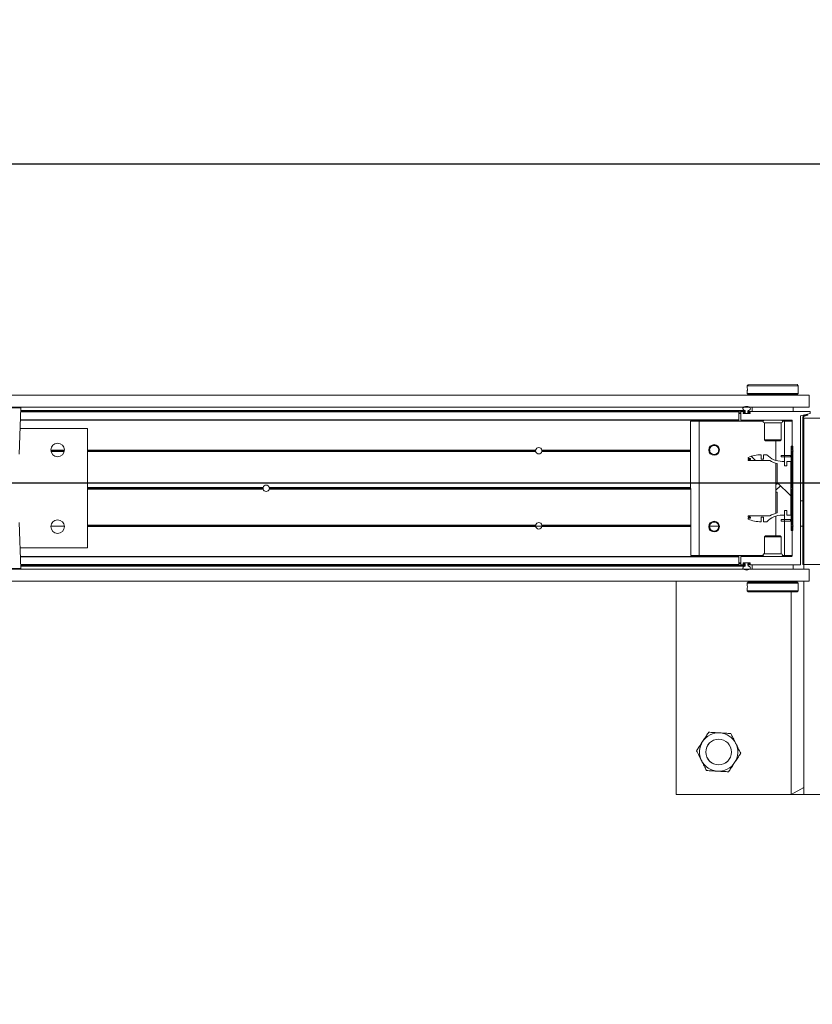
# Model space of a CAD drawing. Header units: feet. Extents: x 0 to 152726, y 0 to 59505.
# Tile 80 of 85: x 152386.23 to 152388.17, y 59279.61 to 59282.01. Entities that reach past the tile are written whole.
import ezdxf
from ezdxf import colors
from ezdxf.entities.mleader import LeaderData, LeaderLine
from ezdxf.math import Vec2, Vec3

# ---------------------------------------------------------------- set-up
doc = ezdxf.new("R2010")
doc.units = ezdxf.units.FT
doc.header["$LTSCALE"] = 0.1
doc.header["$MEASUREMENT"] = 0
for name, color, linetype, lineweight in [('BR_P_Rail_Object', 251, 'Continuous', 30), ('DR_P_Underdrain', 252, 'Continuous', 13), ('SC_Scratch7', 252, 'Continuous', 0)]:
    doc.layers.add(name, color=color, linetype=linetype, lineweight=lineweight)
doc.layers.add('L-ANNO-NOTE', color=30, linetype='Continuous')
doc.styles.add('Arial', font='arial.ttf')

# ---------------------------------------------------------------- blocks, each defined once
blk = doc.blocks.new('HIGH ST SCREENWALL_13 PANEL PLAN_3')
at = {"layer": 'SC_Scratch7', "lineweight": 0, "extrusion": (0, 0, -1)}
h = blk.add_hatch(dxfattribs=at)
h.set_pattern_fill('ANSI34', color=256, scale=0.1, style=0, pattern_type=2)
h.set_pattern_definition([(135.001858, (58.00038719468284, -13.85063081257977), (0.53031182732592, 0.5303462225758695), []), (135.001858, (57.82361089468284, -13.85063651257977), (0.53031182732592, 0.5303462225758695), []), (135.001858, (57.64683449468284, -13.85064231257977), (0.53031182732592, 0.5303462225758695), []), (135.001858, (57.47005819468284, -13.85064801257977), (0.53031182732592, 0.5303462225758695), [])])
h.paths.add_polyline_path([(48.40739765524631, -0.1475121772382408), (48.40696623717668, -0.1459023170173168), (48.41544738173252, -0.1436295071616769, 0.3394542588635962), (48.41730025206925, -0.1412146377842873), (48.41728854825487, 0.2196483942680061), (48.41895521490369, 0.2196484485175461), (48.41896691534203, -0.1412145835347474, -0.339454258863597), (48.41587879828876, -0.1452393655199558)])
h = blk.add_hatch(dxfattribs=at)
h.set_pattern_fill('ANSI31', color=256, scale=0.01, style=0, pattern_type=2)
h.set_pattern_definition([(135.001858, (57.99891070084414, -14.01248096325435), (0.08838530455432, 0.08839103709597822), [])])
h.paths.add_polyline_path([(48.44708286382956, 0.1361703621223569), (48.44708955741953, -0.07020422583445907), (48.44333956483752, -0.0702043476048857), (48.44333287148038, 0.136170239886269)])
h = blk.add_hatch(dxfattribs=at)
h.set_pattern_fill('ANSI38', color=256, scale=0.01, style=0, pattern_type=2)
h.set_pattern_definition([(135.001858, (57.90168505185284, -14.04333880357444), (0.08838530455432, 0.08839103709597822), []), (45.001858, (57.90168505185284, -14.04333880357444), (0.2651616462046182, 0.0883967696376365), [0.31249938, -0.18749962])])
h.paths.add_polyline_path([(48.45815915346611, -0.02167525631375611), (48.45815950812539, -0.03263323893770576), (48.44854666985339, -0.03263355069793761), (48.44854241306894, 0.0985997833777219), (48.45815525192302, 0.09860009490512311), (48.45815560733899, 0.08764211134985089), (48.46379864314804, 0.08764229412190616), (48.46379828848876, 0.09860027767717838), (48.46944132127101, 0.09860045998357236, 0.2061892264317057), (48.50707195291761, 0.1148089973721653), (48.51510999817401, 0.1148092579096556), (48.51511035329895, 0.1038512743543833), (48.52068776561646, 0.1038514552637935), (48.52068741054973, 0.1148094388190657, -0.09842250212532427), (48.5527085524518, 0.1084456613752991), (48.55270864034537, 0.105738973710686), (48.54697481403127, 0.1057387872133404), (48.54697489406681, 0.1032781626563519), (48.55270872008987, 0.1032783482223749), (48.5527088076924, 0.1005716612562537), (48.49981804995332, 0.1005699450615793, -0.0857050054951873), (48.48135091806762, 0.0932674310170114), (48.48135255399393, 0.04282667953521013), (48.48463338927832, 0.04282678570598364), (48.48463402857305, 0.02314178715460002), (48.48135319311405, 0.02314168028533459), (48.48135482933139, -0.02729907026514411, -0.08570500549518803), (48.49982243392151, -0.03460038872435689), (48.55271319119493, -0.03459867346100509), (48.55271328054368, -0.03730535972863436), (48.54697945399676, -0.03730554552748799), (48.54697953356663, -0.03976617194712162), (48.55271335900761, -0.03976598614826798), (48.55271344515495, -0.04247267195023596, -0.09842250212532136), (48.52069271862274, -0.04883852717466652), (48.52069236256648, -0.03788054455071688), (48.51511495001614, -0.03788072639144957), (48.51511530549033, -0.04883870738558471), (48.50707726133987, -0.04883896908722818, 0.206189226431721), (48.469445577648, -0.03263287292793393), (48.46380254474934, -0.03263305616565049), (48.4638021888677, -0.02167507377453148)])
at = {"layer": 'SC_Scratch7', "lineweight": 0}
for p, q in [((-48.72904051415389, 0.7821573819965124), (-48.72905743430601, 0.2604917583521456)), ((-48.06237518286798, 0.7821357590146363), (-48.72904051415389, 0.7821573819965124)), ((-48.44780716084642, 0.2863191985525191), (-48.44779107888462, 0.7821482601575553)), ((-48.41654113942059, 0.7821472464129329), (-48.44779107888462, 0.7821482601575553)), ((-48.44779107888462, 0.7821482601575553), (-48.41654171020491, 0.7645691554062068)), ((-48.41654113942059, 0.7821472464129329), (-48.41655806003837, 0.260481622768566)), ((-48.41654113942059, 0.7821472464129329), (-48.41654171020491, 0.7645691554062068)), ((-48.3748745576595, 0.7821458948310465), (-48.41654113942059, 0.7821472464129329)), ((-48.55499504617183, 0.267755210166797), (-48.55499514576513, 0.264708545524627)), ((-48.55499452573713, 0.2838226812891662), (-48.5549946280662, 0.2806948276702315)), ((-48.55249445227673, 0.2863225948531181), (-48.55499452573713, 0.2838226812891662)), ((-48.55499452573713, 0.2838226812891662), (-48.42999477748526, 0.2838186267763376)), ((-48.55249445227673, 0.2863225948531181), (-48.43249468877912, 0.2863187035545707)), ((-48.42999477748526, 0.2838186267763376), (-48.43249468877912, 0.2863187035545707)), ((-48.43032881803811, 0.2746241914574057), (-48.43031811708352, 0.2728150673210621)), ((-48.42999539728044, 0.264704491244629), (-48.42999529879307, 0.2677536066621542)), ((-48.42999487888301, 0.2806895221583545), (-48.42999477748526, 0.2838186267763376)), ((-52.39311260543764, 0.2606105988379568), (-48.40353725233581, 0.2604812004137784)), ((-48.55499514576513, 0.264708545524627), (-48.55249523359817, 0.2622084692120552)), ((-48.55499514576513, 0.264708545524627), (-48.42999539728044, 0.264704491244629)), ((-48.55249523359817, 0.2622084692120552), (-48.43249547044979, 0.2622045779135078)), ((-48.5487452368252, 0.2622083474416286), (-48.54874529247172, 0.2604859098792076)), ((-48.43624551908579, 0.2604822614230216), (-48.43624546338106, 0.2622046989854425)), ((-48.43249547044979, 0.2622045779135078), (-48.42999539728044, 0.264704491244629)), ((-48.40353820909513, 0.2309812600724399), (-48.40353725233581, 0.2604812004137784)), ((-52.39311356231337, 0.2311106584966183), (-48.40353820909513, 0.2309812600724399)), ((-50.33203946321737, 0.2295088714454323), (-50.3983259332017, 0.2295110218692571)), ((-50.33599377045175, 0.1163774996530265), (-50.33203946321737, 0.2295088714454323)), ((-48.57541323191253, 0.219666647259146), (-50.33238148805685, 0.2197236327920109)), ((-48.5754132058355, 0.2204868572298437), (-50.33235281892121, 0.2205438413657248)), ((-50.3323208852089, 0.2214574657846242), (-48.55978820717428, 0.2213999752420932)), ((-50.33226033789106, 0.2231897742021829), (-48.56105688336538, 0.2231323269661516)), ((-48.57541385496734, 0.2004737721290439), (-48.57541323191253, 0.219666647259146)), ((-48.57541331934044, 0.2169868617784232), (-48.57020499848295, 0.2169866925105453)), ((-48.57541329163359, 0.2178201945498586), (-48.57020497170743, 0.2178200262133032)), ((-48.57541323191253, 0.219666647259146), (-48.5754132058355, 0.2204868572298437)), ((-48.57020553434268, 0.2004867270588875), (-48.57020491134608, 0.219666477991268)), ((-48.5693846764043, 0.2204866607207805), (-48.56123344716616, 0.2204863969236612)), ((-48.56520498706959, 0.2175829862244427), (-48.56520502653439, 0.2163484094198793)), ((-48.56520500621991, 0.2169865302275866), (-48.56424667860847, 0.2169864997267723)), ((-48.56517002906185, 0.2178198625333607), (-48.56424665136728, 0.2178198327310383)), ((-48.56123351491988, 0.2184030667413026), (-48.56438474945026, 0.2184031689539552)), ((-48.56424667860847, 0.2169864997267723), (-48.56424669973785, 0.2163198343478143)), ((-48.56424665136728, 0.2178198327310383), (-48.56424667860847, 0.2169864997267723)), ((-48.56424665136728, 0.2178198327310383), (-48.56322642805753, 0.2178197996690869)), ((-48.55978832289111, 0.217819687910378), (-48.56322642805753, 0.2178197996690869)), ((-48.56041326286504, 0.2196661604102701), (-48.56041327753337, 0.2192232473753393)), ((-48.55978820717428, 0.2213999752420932), (-48.55978832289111, 0.217819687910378)), ((-48.55312167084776, 0.2178194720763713), (-48.55312155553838, 0.2213997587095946)), ((-48.54949667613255, 0.2178193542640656), (-48.55312167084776, 0.2178194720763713)), ((-48.55249662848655, 0.2192229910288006), (-48.55249661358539, 0.2196659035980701)), ((-48.54852520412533, 0.218402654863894), (-48.55167644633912, 0.2184027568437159)), ((-48.5516763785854, 0.2204860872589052), (-48.42519204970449, 0.2204819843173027)), ((-48.54866339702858, 0.2163193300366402), (-48.54866337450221, 0.2169859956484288)), ((-48.54770506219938, 0.2163478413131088), (-48.54770502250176, 0.2175824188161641)), ((-48.5424966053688, 0.2204857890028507), (-48.54249626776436, 0.2309024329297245)), ((-48.54249626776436, 0.2309024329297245), (-48.44249646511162, 0.2308991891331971)), ((-48.50812133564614, 0.2309846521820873), (-48.50812133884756, 0.230901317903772)), ((-48.47687139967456, 0.2309003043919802), (-48.47687139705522, 0.2309836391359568)), ((-48.44249646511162, 0.2308991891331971), (-48.44249680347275, 0.2204825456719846)), ((-48.42437187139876, 0.2196617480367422), (-48.42438366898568, -0.1441006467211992)), ((-48.41895521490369, 0.2196484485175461), (-48.41896691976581, -0.1412145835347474)), ((-48.41895521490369, 0.2196484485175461), (-48.41728854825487, 0.2196483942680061)), ((-48.41728854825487, 0.2196483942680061), (-48.41730025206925, -0.1412146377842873)), ((-48.41657100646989, -0.1386842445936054), (-48.41655938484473, 0.2196483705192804)), ((-48.41655901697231, 0.2309816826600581), (-48.41655938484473, 0.2196483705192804)), ((-48.37489280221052, 0.2196470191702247), (-48.41655938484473, 0.2196483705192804)), ((-48.57541388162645, 0.19965356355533), (-50.33308101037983, 0.1997105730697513)), ((-48.57541385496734, 0.2004737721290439), (-50.33305234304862, 0.2005307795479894)), ((-48.69333039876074, 0.1970532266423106), (-48.69334104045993, -0.1310711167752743)), ((-48.67249710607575, 0.1970525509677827), (-48.69333039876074, 0.1970532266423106)), ((-48.67249710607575, 0.1970525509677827), (-48.67250774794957, -0.1310717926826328)), ((-48.51612438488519, 0.197047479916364), (-48.67249710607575, 0.1970525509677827)), ((-48.57541396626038, 0.197049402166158), (-48.57541388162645, 0.19965356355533)), ((-48.57541388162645, 0.19965356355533), (-48.57541385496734, 0.2004737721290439)), ((-48.5754133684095, 0.215486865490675), (-48.57020504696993, 0.215486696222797)), ((-48.44602601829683, 0.1996493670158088), (-48.5693722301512, 0.1996533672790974)), ((-48.56520453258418, 0.2163198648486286), (-48.56424669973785, 0.2163198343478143)), ((-48.56438484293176, 0.215528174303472), (-48.54852529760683, 0.2155276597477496)), ((-48.56424669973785, 0.2163198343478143), (-48.56424672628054, 0.2155281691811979)), ((-48.56341339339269, 0.2154864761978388), (-48.54949675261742, 0.2154860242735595)), ((-48.51291422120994, 0.1930898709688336), (-48.51291556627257, 0.1516070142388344)), ((-48.47208096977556, 0.1930885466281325), (-48.51291422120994, 0.1930898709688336)), ((-48.47208231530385, 0.1516056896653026), (-48.47208096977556, 0.1930885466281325)), ((-48.46416418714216, 0.1970457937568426), (-48.46887054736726, 0.1970459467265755)), ((-48.46416418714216, 0.1970457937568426), (-48.46416690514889, 0.1132542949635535)), ((-48.44520589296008, 0.1970451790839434), (-48.46416418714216, 0.1970457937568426)), ((-48.44520818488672, 0.1263161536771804), (-48.4452058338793, 0.1988291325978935)), ((-50.16916137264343, 0.1788719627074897), (-50.33380920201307, 0.1788773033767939)), ((-50.16917083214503, -0.1127941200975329), (-50.16916137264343, 0.1788719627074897)), ((-48.51291556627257, 0.1516070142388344), (-48.51054359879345, 0.149234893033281)), ((-48.47208231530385, 0.1516056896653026), (-48.51291556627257, 0.1516070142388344)), ((-48.47445443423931, 0.1492337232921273), (-48.51054359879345, 0.149234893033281)), ((-48.48499903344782, 0.1492340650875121), (-48.48500059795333, 0.1009934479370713)), ((-48.47445443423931, 0.1492337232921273), (-48.47208231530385, 0.1516056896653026)), ((-50.2586002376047, 0.1259583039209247), (-50.22555897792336, 0.1259572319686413)), ((-49.07260203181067, 0.1230031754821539), (-50.16916318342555, 0.1230387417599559)), ((-49.07281008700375, 0.1246698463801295), (-50.16916312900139, 0.1247054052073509)), ((-49.07265828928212, 0.1263365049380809), (-50.16916307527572, 0.1263720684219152)), ((-49.07273027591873, 0.125919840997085), (-49.05726697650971, 0.1259193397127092)), ((-48.69333280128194, 0.1229908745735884), (-49.05739541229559, 0.1230026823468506)), ((-48.69333269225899, 0.1263242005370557), (-49.05733893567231, 0.1263360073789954)), ((-48.69333274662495, 0.1246575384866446), (-49.05718724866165, 0.1246693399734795)), ((-48.64690828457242, 0.1263226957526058), (-48.64905527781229, 0.1263227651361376)), ((-48.64671861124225, 0.1246560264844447), (-48.64889425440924, 0.1246560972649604)), ((-48.64626255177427, 0.1229893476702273), (-48.64851036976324, 0.1229894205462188)), ((-48.6468847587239, 0.1259060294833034), (-48.62478088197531, 0.1259053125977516)), ((-48.62357212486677, 0.1229886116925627), (-48.62540327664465, 0.1229886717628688)), ((-48.62318813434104, 0.1246552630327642), (-48.62494711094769, 0.1246553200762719)), ((-48.62302700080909, 0.1263219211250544), (-48.62475732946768, 0.1263219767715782)), ((-48.44708955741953, -0.07020422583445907), (-48.44708286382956, 0.1361703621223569)), ((-48.44333287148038, 0.136170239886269), (-48.44708286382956, 0.1361703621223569)), ((-48.44521114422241, 0.03510759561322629), (-48.4452082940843, 0.1229828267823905)), ((-48.4452082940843, 0.1229828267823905), (-48.44270824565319, 0.1246494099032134)), ((-48.44270824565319, 0.1246494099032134), (-48.44520818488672, 0.1263161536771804)), ((-48.44333956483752, -0.0702043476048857), (-48.44333287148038, 0.136170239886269)), ((-48.42437491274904, 0.1258988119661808), (-48.41895825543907, 0.1258986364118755)), ((-48.55270872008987, 0.1032783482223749), (-48.5527088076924, 0.1005716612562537)), ((-48.5527088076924, 0.1005716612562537), (-48.49981805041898, 0.1005699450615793)), ((-48.54697489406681, 0.1032781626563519), (-48.55270872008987, 0.1032783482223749)), ((-48.5527085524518, 0.1084456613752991), (-48.55270864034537, 0.105738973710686)), ((-48.55270864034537, 0.105738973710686), (-48.54697481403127, 0.1057387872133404)), ((-48.54697481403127, 0.1057387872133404), (-48.54697489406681, 0.1032781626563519)), ((-48.52068776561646, 0.1038514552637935), (-48.52068741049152, 0.114809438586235)), ((-48.51511035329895, 0.1038512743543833), (-48.52068776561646, 0.1038514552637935)), ((-48.51510999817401, 0.1148092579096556), (-48.51511035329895, 0.1038512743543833)), ((-48.50707195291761, 0.1148089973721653), (-48.51510999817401, 0.1148092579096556)), ((-48.47184234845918, 0.1095045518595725), (-48.47184222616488, 0.1132545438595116)), ((-48.46350902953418, 0.109504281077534), (-48.47184234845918, 0.1095045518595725)), ((-48.46350890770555, 0.1132542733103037), (-48.47184222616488, 0.1132545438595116)), ((-48.46379828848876, 0.09860027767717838), (-48.46944132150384, 0.09860046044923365)), ((-48.46416702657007, 0.1095043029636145), (-48.46416738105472, 0.09860028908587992)), ((-48.46379864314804, 0.08764229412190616), (-48.46379828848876, 0.09860027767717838)), ((-48.46350902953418, 0.109504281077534), (-48.46350890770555, 0.1132542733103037)), ((-48.44950039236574, 0.1095038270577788), (-48.46350902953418, 0.109504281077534)), ((-48.44950027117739, 0.1132538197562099), (-48.46350890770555, 0.1132542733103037)), ((-48.45815525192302, 0.09860009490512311), (-48.45815560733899, 0.08764211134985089)), ((-48.44854241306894, 0.0985997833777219), (-48.45815525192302, 0.09860009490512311)), ((-48.44950039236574, 0.1095038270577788), (-48.44950027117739, 0.1132538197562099)), ((-48.44854666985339, -0.03263355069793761), (-48.44854241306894, 0.0985997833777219)), ((-48.48500081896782, 0.09415194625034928), (-48.48500478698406, -0.02818335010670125)), ((-48.48135091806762, 0.0932674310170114), (-48.48135255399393, 0.04282667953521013)), ((-48.45815560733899, 0.08764211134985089), (-48.46379864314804, 0.08764229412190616)), ((-48.42437693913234, 0.06339893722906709), (-48.41896028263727, 0.06339876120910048)), ((-49.73918509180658, 0.03090038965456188), (-50.169166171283, 0.03091433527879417)), ((-49.73947945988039, 0.03302498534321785), (-50.16916610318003, 0.03303892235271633)), ((-49.7391849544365, 0.03514956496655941), (-50.16916603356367, 0.03516350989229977)), ((-48.69333578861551, 0.0308664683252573), (-49.72414899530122, 0.03089990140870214)), ((-48.69333565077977, 0.03511564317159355), (-49.72414885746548, 0.03514907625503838)), ((-48.6933357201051, 0.03299105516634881), (-49.72385448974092, 0.03302447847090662)), ((-48.48463338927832, 0.04282678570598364), (-48.48463402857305, 0.02314178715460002)), ((-48.48135255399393, 0.04282667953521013), (-48.48463338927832, 0.04282678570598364)), ((-48.44521413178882, -0.05701681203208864), (-48.44521128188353, 0.03085842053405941)), ((-48.44521128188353, 0.03085842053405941), (-48.4430866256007, 0.03298293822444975)), ((-48.4430866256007, 0.03298293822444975), (-48.44521114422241, 0.03510759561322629)), ((-48.48463402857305, 0.02314178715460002), (-48.48135319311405, 0.02314168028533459)), ((-48.48135319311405, 0.02314168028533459), (-48.48135482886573, -0.02729907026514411)), ((-48.46380254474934, -0.03263305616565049), (-48.4638021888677, -0.02167507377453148)), ((-48.4638021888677, -0.02167507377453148), (-48.45815915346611, -0.02167525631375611)), ((-48.45815915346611, -0.02167525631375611), (-48.45815950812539, -0.03263323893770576)), ((-48.55271335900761, -0.03976598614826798), (-48.55271344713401, -0.04247267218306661)), ((-48.54697953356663, -0.03976617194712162), (-48.55271335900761, -0.03976598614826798)), ((-48.55271319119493, -0.03459867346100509), (-48.55271328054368, -0.03730535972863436)), ((-48.55271328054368, -0.03730535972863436), (-48.54697945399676, -0.03730554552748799)), ((-48.49982243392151, -0.03460038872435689), (-48.55271319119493, -0.03459867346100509)), ((-48.54697945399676, -0.03730554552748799), (-48.54697953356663, -0.03976617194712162)), ((-48.52069271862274, -0.04883852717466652), (-48.52069236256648, -0.03788054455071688)), ((-48.52069236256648, -0.03788054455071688), (-48.51511495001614, -0.03788072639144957)), ((-48.51511495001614, -0.03788072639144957), (-48.51511530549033, -0.04883870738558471)), ((-48.48500500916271, -0.03502485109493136), (-48.48500657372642, -0.0832654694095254)), ((-48.47184731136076, -0.04353680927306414), (-48.47184743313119, -0.04728680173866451)), ((-48.47184743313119, -0.04728680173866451), (-48.46351411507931, -0.04728707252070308)), ((-48.47184731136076, -0.04353680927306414), (-48.46351399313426, -0.04353707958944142)), ((-48.469445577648, -0.03263287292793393), (-48.46380254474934, -0.03263305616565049)), ((-48.46417211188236, -0.04728705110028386), (-48.4641748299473, -0.1310785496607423)), ((-48.46417163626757, -0.03263304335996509), (-48.46417199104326, -0.04353705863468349)), ((-48.46351399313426, -0.04353707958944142), (-48.46351411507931, -0.04728707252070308)), ((-48.46351411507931, -0.04728707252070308), (-48.44950547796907, -0.0472875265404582)), ((-48.46351399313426, -0.04353707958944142), (-48.4495053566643, -0.04353753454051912)), ((-48.45815950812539, -0.03263323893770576), (-48.44854666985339, -0.03263355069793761)), ((-48.44950547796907, -0.0472875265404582), (-48.4495053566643, -0.04353753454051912)), ((-50.33205220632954, -0.1634204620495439), (-50.33599917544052, -0.05028883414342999)), ((-50.22554926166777, -0.06029239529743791), (-50.2586220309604, -0.06029132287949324)), ((-50.22567567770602, -0.05862572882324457), (-50.25849550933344, -0.05862466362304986)), ((-50.22597457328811, -0.05695905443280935), (-50.25819650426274, -0.05695800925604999)), ((-49.07266434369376, -0.06032978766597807), (-50.16916912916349, -0.06029422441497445)), ((-49.07281603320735, -0.0586631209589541), (-50.16916907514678, -0.05862756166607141)), ((-49.07260786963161, -0.05699646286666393), (-50.1691690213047, -0.05696089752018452)), ((-48.69333863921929, -0.05700876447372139), (-49.05740125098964, -0.05699695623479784)), ((-48.69333874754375, -0.06034209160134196), (-49.0573449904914, -0.06033028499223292)), ((-48.69333869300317, -0.05867542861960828), (-49.05719319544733, -0.05866362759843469)), ((-48.64691433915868, -0.06034359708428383), (-48.64906133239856, -0.06034352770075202)), ((-48.64672455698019, -0.05867694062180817), (-48.64890020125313, -0.05867686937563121)), ((-48.64626839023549, -0.05701029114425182), (-48.64851620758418, -0.05701021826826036)), ((-48.62357796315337, -0.05701102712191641), (-48.62540911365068, -0.05701096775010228)), ((-48.62303305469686, -0.06034437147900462), (-48.6247633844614, -0.0603443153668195)), ((-48.51511530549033, -0.04883870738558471), (-48.50707726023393, -0.04883896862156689)), ((-48.44708955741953, -0.07020422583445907), (-48.44333956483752, -0.0702043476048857)), ((-48.4452165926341, -0.1328631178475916), (-48.44521424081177, -0.06035013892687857)), ((-48.44521424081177, -0.06035013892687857), (-48.44271419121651, -0.05868355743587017)), ((-48.44271419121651, -0.05868355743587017), (-48.44521413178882, -0.05701681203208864)), ((-48.51292326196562, -0.08563660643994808), (-48.51292460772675, -0.1271194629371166)), ((-48.51055113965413, -0.08326464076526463), (-48.51292326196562, -0.08563660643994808)), ((-48.51292326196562, -0.08563660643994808), (-48.47209000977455, -0.08563793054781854)), ((-48.51055113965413, -0.08326464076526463), (-48.47446197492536, -0.08326581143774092)), ((-48.47209000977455, -0.08563793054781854), (-48.47446197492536, -0.08326581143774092)), ((-48.47209135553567, -0.1271207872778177), (-48.47209000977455, -0.08563793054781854)), ((-50.33381866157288, -0.1127887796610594), (-50.16917083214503, -0.1127941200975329)), ((-48.57542469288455, -0.133679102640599), (-50.33309182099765, -0.1336220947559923)), ((-48.57542471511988, -0.1343671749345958), (-50.33306781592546, -0.1343101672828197)), ((-48.67250774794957, -0.1310717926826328), (-48.69334104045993, -0.1310711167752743)), ((-48.51613502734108, -0.1310768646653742), (-48.67250774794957, -0.1310717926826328)), ((-48.57542534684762, -0.1538243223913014), (-48.57542471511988, -0.1343671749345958)), ((-48.57542471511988, -0.1343671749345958), (-48.57542469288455, -0.133679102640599)), ((-48.57542469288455, -0.133679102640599), (-48.57542460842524, -0.1310749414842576)), ((-48.57021702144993, -0.1536923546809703), (-48.57021639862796, -0.1344994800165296)), ((-48.56939616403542, -0.1336792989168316), (-48.44603683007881, -0.1336832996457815)), ((-48.51292460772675, -0.1271194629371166), (-48.47209135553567, -0.1271207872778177)), ((-48.4641748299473, -0.1310785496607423), (-48.46888118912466, -0.1310783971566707)), ((-48.44521653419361, -0.1310791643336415), (-48.4641748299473, -0.1310785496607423)), ((-48.42438366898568, -0.1441006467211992), (-48.40094639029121, -0.1495180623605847)), ((-48.41657100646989, -0.1386842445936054), (-48.37490442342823, -0.1386855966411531)), ((-48.41544738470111, -0.1436295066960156), (-48.40696623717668, -0.1459023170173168)), ((-52.39312641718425, -0.1652218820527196), (-48.40355106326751, -0.1653512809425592)), ((-50.46462515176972, -0.1634161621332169), (-50.33205220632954, -0.1634204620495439)), ((-50.33369168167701, -0.1651180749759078), (-50.46298579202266, -0.1651138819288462)), ((-48.57542534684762, -0.1538243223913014), (-50.33238898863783, -0.1537673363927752)), ((-48.57542536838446, -0.1545123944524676), (-50.33236498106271, -0.1544554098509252)), ((-50.33233310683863, -0.1553690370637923), (-48.55980042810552, -0.1554265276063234)), ((-50.33227267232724, -0.1571013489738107), (-48.56106921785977, -0.1571587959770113)), ((-48.57542536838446, -0.1545123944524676), (-48.57542534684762, -0.1538243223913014)), ((-48.57542528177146, -0.1518457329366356), (-48.57021696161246, -0.1518459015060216)), ((-48.57542525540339, -0.1510124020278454), (-48.57021693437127, -0.151012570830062)), ((-48.57542523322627, -0.150345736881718), (-48.57021691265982, -0.150345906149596)), ((-48.57542520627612, -0.1495124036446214), (-48.57021688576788, -0.1495125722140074)), ((-48.56124561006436, -0.1545128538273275), (-48.56939683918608, -0.1545125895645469)), ((-48.56521692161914, -0.1503746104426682), (-48.56521696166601, -0.1516091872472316)), ((-48.56521694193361, -0.15101273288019), (-48.56425860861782, -0.1510127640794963)), ((-48.56521642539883, -0.1503460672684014), (-48.56425858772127, -0.1503460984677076)), ((-48.5651820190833, -0.1518460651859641), (-48.56425863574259, -0.1518460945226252)), ((-48.56439677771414, -0.1524294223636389), (-48.56124554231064, -0.1524295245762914)), ((-48.548537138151, -0.1495549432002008), (-48.56439668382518, -0.1495544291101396)), ((-48.56425860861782, -0.1510127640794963), (-48.56425863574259, -0.1518460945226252)), ((-48.56425863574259, -0.1518460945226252), (-48.56342530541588, -0.1518461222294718)), ((-48.56425858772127, -0.1503460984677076), (-48.5642586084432, -0.1510127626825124)), ((-48.56425856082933, -0.1495544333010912), (-48.56425858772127, -0.1503460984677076)), ((-48.56342530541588, -0.1518461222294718), (-48.5598003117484, -0.1518462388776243)), ((-48.54950859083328, -0.1495132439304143), (-48.56342522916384, -0.1495127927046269)), ((-48.56042535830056, -0.1532497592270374), (-48.56042537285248, -0.1536926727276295)), ((-48.5598003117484, -0.1518462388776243), (-48.55980042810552, -0.1554265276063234)), ((-48.55313377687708, -0.1554267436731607), (-48.55313366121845, -0.1518464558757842)), ((-48.55313366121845, -0.1518464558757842), (-48.54969555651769, -0.1518465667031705)), ((-48.55250872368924, -0.1536929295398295), (-48.55250870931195, -0.1532500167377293)), ((-48.40094655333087, -0.1545180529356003), (-48.55168854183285, -0.1545131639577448)), ((-48.55168847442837, -0.1524298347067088), (-48.54853723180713, -0.152429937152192)), ((-48.54867530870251, -0.1510132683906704), (-48.54867528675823, -0.1503466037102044)), ((-48.54771699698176, -0.1516097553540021), (-48.54771695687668, -0.1503751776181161)), ((-48.54250910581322, -0.1649301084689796), (-48.54250876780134, -0.15451346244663)), ((-48.44250930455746, -0.1649333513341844), (-48.54250910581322, -0.1649301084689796)), ((-48.50813417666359, -0.1649312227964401), (-48.50813419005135, -0.1653478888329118)), ((-48.47688425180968, -0.1653489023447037), (-48.47688423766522, -0.1649322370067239)), ((-48.44250896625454, -0.1545167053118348), (-48.44250930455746, -0.1649333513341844)), ((-48.41587879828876, -0.1452393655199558), (-48.40739765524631, -0.1475121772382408)), ((-48.40696623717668, -0.1459023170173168), (-48.40739765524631, -0.1475121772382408)), ((-48.40355201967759, -0.194851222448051), (-48.40355106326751, -0.1653512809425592)), ((-48.40094639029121, -0.1495180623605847), (-48.40094655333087, -0.1545180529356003)), ((-52.39312737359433, -0.194721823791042), (-48.40355201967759, -0.194851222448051)), ((-48.55501069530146, -0.2147204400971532), (-48.55501079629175, -0.2178495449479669)), ((-48.5550101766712, -0.1987354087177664), (-48.55501027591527, -0.2017845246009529)), ((-48.55251010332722, -0.1962354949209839), (-48.5550101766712, -0.1987354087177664)), ((-48.43001042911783, -0.1987394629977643), (-48.5550101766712, -0.1987354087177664)), ((-48.55467675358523, -0.2086551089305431), (-48.55468745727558, -0.2068459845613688)), ((-48.43251033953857, -0.1962393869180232), (-48.55251010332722, -0.1962354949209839)), ((-48.54876006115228, -0.1948465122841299), (-48.54876010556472, -0.1962356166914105)), ((-48.43626033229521, -0.1962392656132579), (-48.43626028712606, -0.1948501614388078)), ((-48.43001042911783, -0.1987394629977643), (-48.43251033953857, -0.1962393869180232)), ((-48.43001104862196, -0.2178535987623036), (-48.43001094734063, -0.2147257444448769)), ((-48.43001052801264, -0.2017861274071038), (-48.43001042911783, -0.1987394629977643)), ((-48.55501079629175, -0.2178495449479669), (-48.55251088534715, -0.2203496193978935)), ((-48.43001104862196, -0.2178535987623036), (-48.55501079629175, -0.2178495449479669)), ((-48.43251112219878, -0.2203535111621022), (-48.55251088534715, -0.2203496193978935)), ((-48.43251112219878, -0.2203535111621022), (-48.43001104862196, -0.2178535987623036))]:
    blk.add_line(p, q, dxfattribs=at)
at = {"layer": 'SC_Scratch7', "lineweight": 0, "extrusion": (0, 0, -1)}
for centre, radius in [((48.62487743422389, 0.6779875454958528), 0.0314166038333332), ((48.62487743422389, 0.6779875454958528), 0.0312499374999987), ((50.24207958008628, 0.1267910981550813), 0.01654163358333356), ((48.63604112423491, 0.1267390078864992), 0.01302080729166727), ((50.2420856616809, -0.06070852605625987), 0.01654163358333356), ((48.63604720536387, -0.06076061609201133), 0.01302080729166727)]:
    blk.add_circle(centre, radius, dxfattribs=at)
at = {"layer": 'SC_Scratch7', "lineweight": 0}
for centre, radius, start, end in [((-48.62487743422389, 0.6779875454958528), 0.04687490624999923, 93.33381642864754, 153.333816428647), ((-48.62487743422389, 0.6779875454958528), 0.04687490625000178, 33.33381642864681, 93.33381642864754), ((-48.62487743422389, 0.6779875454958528), 0.04687490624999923, 153.333816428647, 213.3338164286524), ((-48.62487743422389, 0.6779875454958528), 0.04687490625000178, 333.3338164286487, 33.33381642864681), ((-48.62487743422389, 0.6779875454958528), 0.04687490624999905, 213.3338164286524, 273.3338164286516), ((-48.62487743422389, 0.6779875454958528), 0.04687490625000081, 273.3338164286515, 333.3338164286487), ((-48.61731255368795, 0.2742673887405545), 0.06265684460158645, 354.0342443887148, 5.88784886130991), ((-50.3336788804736, 0.2295661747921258), 0.001640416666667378, 357.9981416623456, 64.26156538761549), ((-48.56938470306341, 0.2196664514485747), 0.0008202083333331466, 89.99814166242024, 179.9981416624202), ((-48.56438477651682, 0.21758295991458), 0.0008202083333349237, 89.9981416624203, 179.9981416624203), ((-48.56322646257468, 0.2167786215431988), 0.001041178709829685, 89.9981416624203, 168.4830518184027), ((-48.56123348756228, 0.2192232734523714), 0.0008202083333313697, 269.9981416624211, 359.9981416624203), ((-48.56123347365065, 0.2196661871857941), 0.0008202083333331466, 359.9981416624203, 89.99814166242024), ((-48.56160521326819, 0.2214000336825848), 0.001817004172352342, 359.9981400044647, 72.43568222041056), ((-48.55130454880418, 0.2213996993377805), 0.001817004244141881, 107.5606013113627, 179.9981416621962), ((-48.55167642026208, 0.2192229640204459), 0.0008202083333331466, 179.9981416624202, 269.9981416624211), ((-48.55167640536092, 0.2196658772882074), 0.0008202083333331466, 89.99814166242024, 179.9981416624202), ((-48.54949670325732, 0.2169860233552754), 0.000833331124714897, 359.9981056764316, 89.99814166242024), ((-48.54852523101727, 0.2175824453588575), 0.0008202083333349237, 359.9981416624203, 89.9981416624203), ((-48.42519207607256, 0.2196617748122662), 0.0008202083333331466, 359.9981416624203, 89.99814166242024), ((-48.56937220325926, 0.2004867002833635), 0.0008333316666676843, 179.9981416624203, 269.9981416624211), ((-48.56438481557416, 0.216348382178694), 0.0008202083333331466, 179.9981416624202, 269.9981416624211), ((-48.56341336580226, 0.2163198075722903), 0.0008333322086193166, 179.9982015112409, 269.9981416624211), ((-48.54949672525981, 0.216319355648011), 0.00083333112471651, 269.9981416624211, 359.9981802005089), ((-48.54852527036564, 0.2163478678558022), 0.0008202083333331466, 269.9981416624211, 359.9981416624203), ((-48.51291411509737, 0.1963707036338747), 0.003280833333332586, 89.99814166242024, 269.9981416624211), ((-48.47208086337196, 0.1963693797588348), 0.003280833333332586, 269.9981416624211, 89.99814166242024), ((-48.44602604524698, 0.1988291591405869), 0.0008202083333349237, 359.9981416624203, 89.9981416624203), ((-49.06499866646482, 0.1247986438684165), 0.007812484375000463, 168.6473907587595, 180.9446345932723), ((-49.06499866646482, 0.1247986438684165), 0.007812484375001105, 180.9446345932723, 193.2865001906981), ((-49.06499866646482, 0.1247986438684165), 0.007812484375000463, 11.34889256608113, 168.6473907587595), ((-49.06499866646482, 0.1247986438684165), 0.007812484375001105, 193.2865001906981, 346.7097831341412), ((-49.06499866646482, 0.1247986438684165), 0.007812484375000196, 346.7097831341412, 359.0516487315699), ((-49.06499866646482, 0.1247986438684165), 0.007812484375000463, 359.0516487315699, 11.34889256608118), ((-48.63583279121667, 0.1267390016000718), 0.01108331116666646, 357.8436572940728, 182.1526260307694), ((-48.63583279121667, 0.1267390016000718), 0.01108331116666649, 182.1526260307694, 190.8324766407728), ((-48.63583279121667, 0.1267390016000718), 0.01108331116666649, 190.8324766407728, 199.7742688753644), ((-48.63583279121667, 0.1267390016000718), 0.01108331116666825, 199.7742688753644, 340.222014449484), ((-48.63583279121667, 0.1267390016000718), 0.01108331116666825, 340.222014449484, 349.1638066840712), ((-48.63583279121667, 0.1267390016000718), 0.01108331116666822, 349.1638066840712, 357.8436572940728), ((-48.52069012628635, 0.0310795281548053), 0.08372991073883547, 89.9981416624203, 112.4825022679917), ((-48.46943964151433, 0.1503913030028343), 0.05179084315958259, 223.3961394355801, 269.9981416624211), ((-48.46943964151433, 0.1503913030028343), 0.05835250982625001, 238.6273874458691, 258.2216459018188), ((-48.44950047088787, 0.1070871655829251), 0.002416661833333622, 359.9981416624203, 89.9981416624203), ((-48.44950047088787, 0.1070871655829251), 0.006166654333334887, 66.92587189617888, 89.9981416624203), ((-49.73166697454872, 0.0330247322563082), 0.007812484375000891, 164.2179419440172, 179.9981416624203), ((-49.73166697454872, 0.0330247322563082), 0.007812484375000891, 179.9981416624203, 195.7783413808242), ((-49.73166697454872, 0.0330247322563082), 0.007812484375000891, 195.7783413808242, 344.2179419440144), ((-49.73166697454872, 0.0330247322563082), 0.007812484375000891, 15.77834138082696, 164.2179419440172), ((-49.73166697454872, 0.0330247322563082), 0.007812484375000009, 344.2179419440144, 359.9981416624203), ((-49.73166697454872, 0.0330247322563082), 0.007812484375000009, 359.9981416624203, 15.77834138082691), ((-48.52069000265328, 0.03489138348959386), 0.08372991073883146, 247.5137810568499, 269.9981416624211), ((-48.46944725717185, -0.08442371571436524), 0.05179084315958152, 89.9981416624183, 136.600143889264), ((-48.46944725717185, -0.08442371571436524), 0.05835250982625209, 101.774637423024, 121.3688958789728), ((-48.44950527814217, -0.0411208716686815), 0.006166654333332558, 269.9981416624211, 293.0704114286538), ((-48.44950527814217, -0.0411208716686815), 0.002416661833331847, 269.9981416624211, 359.9981416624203), ((-49.06500462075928, -0.05879242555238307), 0.007812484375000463, 179.0516487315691, 191.3488925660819), ((-49.06500462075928, -0.05879242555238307), 0.007812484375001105, 166.7097831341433, 179.0516487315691), ((-49.06500462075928, -0.05879242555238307), 0.007812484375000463, 191.3488925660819, 348.6473907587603), ((-49.06500462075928, -0.05879242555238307), 0.007812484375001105, 13.2865001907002, 166.7097831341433), ((-49.06500462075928, -0.05879242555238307), 0.007812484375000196, 0.9446345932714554, 13.2865001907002), ((-49.06500462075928, -0.05879242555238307), 0.007812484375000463, 348.6473907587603, 0.9446345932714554), ((-48.63583887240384, -0.06076062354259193), 0.01108331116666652, 177.8436572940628, 2.152626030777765), ((-48.63583887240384, -0.06076062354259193), 0.01108331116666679, 169.1638066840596, 177.8436572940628), ((-48.63583887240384, -0.06076062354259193), 0.01108331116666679, 160.2220144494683, 169.1638066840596), ((-48.63583887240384, -0.06076062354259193), 0.01108331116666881, 19.77426887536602, 160.2220144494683), ((-48.63583887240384, -0.06076062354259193), 0.01108331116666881, 10.83247664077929, 19.77426887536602), ((-48.63583887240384, -0.06076062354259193), 0.01108331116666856, 2.152626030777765, 10.83247664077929), ((-48.56939619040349, -0.1344995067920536), 0.0008202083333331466, 89.99814166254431, 179.9981416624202), ((-48.51292471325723, -0.1304002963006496), 0.003280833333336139, 89.99814166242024, 269.9981416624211), ((-48.47209146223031, -0.1304016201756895), 0.003280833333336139, 269.9981416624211, 89.99814166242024), ((-48.44603680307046, -0.1328630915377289), 0.0008202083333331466, 269.9981416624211, 359.9981416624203), ((-48.41480025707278, -0.1412147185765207), 0.004166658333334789, 179.99814166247, 254.998141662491), ((-48.41480025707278, -0.1412147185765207), 0.002499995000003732, 179.9981416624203, 254.9981416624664), ((-50.33369162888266, -0.1634776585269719), 0.00164041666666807, 269.9981416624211, 1.998141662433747), ((-48.56939681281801, -0.1536923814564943), 0.0008202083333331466, 179.9981416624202, 269.9981416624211), ((-48.56439675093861, -0.1516092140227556), 0.0008202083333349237, 179.9981416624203, 269.9981416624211), ((-48.56439671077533, -0.1503746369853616), 0.0008202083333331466, 89.99814166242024, 179.9981416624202), ((-48.56342527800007, -0.1510127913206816), 0.000833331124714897, 179.9981056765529, 269.9981416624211), ((-48.56342525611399, -0.1503461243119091), 0.000833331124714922, 89.9981416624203, 179.9981802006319), ((-48.5612455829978, -0.1536926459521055), 0.0008202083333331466, 269.9981416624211, 359.9981416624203), ((-48.56124556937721, -0.1532497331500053), 0.0008202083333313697, 359.9981416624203, 89.99814166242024), ((-48.56161743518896, -0.1554264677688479), 0.001817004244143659, 287.5606013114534, 359.9981416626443), ((-48.55131677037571, -0.1554268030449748), 0.001817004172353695, 179.9981400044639, 252.4356822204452), ((-48.55168851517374, -0.1536929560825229), 0.0008202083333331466, 179.9981416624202, 269.9981416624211), ((-48.55168850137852, -0.1532500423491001), 0.0008202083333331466, 89.99814166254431, 179.9981416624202), ((-48.54969552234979, -0.1508053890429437), 0.00104117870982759, 269.9981416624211, 348.4830518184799), ((-48.54950861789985, -0.1503465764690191), 0.0008333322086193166, 359.9982015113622, 89.9981416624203), ((-48.54853720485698, -0.1516097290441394), 0.0008202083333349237, 269.9981416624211, 359.9981416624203), ((-48.5485371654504, -0.1503751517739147), 0.0008202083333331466, 359.9981416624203, 89.99814166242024), ((-48.36769302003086, -0.208298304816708), 0.0626568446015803, 174.0342443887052, 185.8878488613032)]:
    blk.add_arc(centre, radius, start, end, dxfattribs=at)
for centre, major_axis, ratio, end_param in [((-48.55645467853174, 0.2277201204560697), (0.009374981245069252, -3.040691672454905e-07), 0.5617178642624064, 10.48246647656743), ((-48.55646731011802, -0.1617468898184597), (-0.009374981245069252, 3.040691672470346e-07), 0.5617178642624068, 10.4824664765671)]:
    blk.add_ellipse(centre, major_axis=major_axis, ratio=ratio, start_param=5.225496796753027, end_param=end_param, dxfattribs=at)
for points, knots in [([(-48.66676656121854, 0.6990246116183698), (-48.66647861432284, 0.6995979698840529), (-48.66429839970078, 0.7039392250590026), (-48.66018776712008, 0.7121243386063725), (-48.65648776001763, 0.7194918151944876), (-48.65462080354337, 0.7232093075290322)], [0, 0, 0, 0, 0.070102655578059, 0.5307909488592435, 1, 1, 1, 1]), ([(-48.65462080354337, 0.7232093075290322), (-48.65023305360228, 0.7234649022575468), (-48.6413771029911, 0.7239807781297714), (-48.63222233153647, 0.7245140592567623), (-48.62760336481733, 0.7247831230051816)], [0, 0, 0, 0, 0.4954579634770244, 1, 1, 1, 1]), ([(-48.62760336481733, 0.7247831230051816), (-48.62696284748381, 0.7248204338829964), (-48.62211310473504, 0.7251029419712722), (-48.61296927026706, 0.7256355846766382), (-48.6047388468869, 0.7261150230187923), (-48.60058592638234, 0.7263569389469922)], [0, 0, 0, 0, 0.07010265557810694, 0.5307909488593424, 1, 1, 1, 1]), ([(-48.60058592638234, 0.7263569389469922), (-48.59868553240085, 0.723467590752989), (-48.59486560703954, 0.7176597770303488), (-48.58986215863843, 0.7100525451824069), (-48.58679590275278, 0.7053906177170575), (-48.5857142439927, 0.7037460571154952)], [0, 0, 0, 0, 0.3905333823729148, 0.7850020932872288, 1, 1, 1, 1]), ([(-48.67891231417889, 0.6748399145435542), (-48.67693978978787, 0.6787676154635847), (-48.67295857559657, 0.6866950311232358), (-48.66884302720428, 0.6948899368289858), (-48.66676656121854, 0.6990246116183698)], [0, 0, 0, 0, 0.4954579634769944, 1, 1, 1, 1]), ([(-48.5857142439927, 0.7037460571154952), (-48.58369061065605, 0.7006693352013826), (-48.57961139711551, 0.6944673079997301), (-48.57466066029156, 0.6869402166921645), (-48.57176142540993, 0.682532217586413), (-48.5708425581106, 0.6811351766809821)], [0, 0, 0, 0, 0.4020739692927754, 0.8104971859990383, 1, 1, 1, 1]), ([(-48.66404063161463, 0.6522290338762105), (-48.66512229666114, 0.6538735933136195), (-48.66816684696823, 0.6585025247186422), (-48.67317050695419, 0.6661100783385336), (-48.67699076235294, 0.6719183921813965), (-48.67891231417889, 0.6748399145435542)], [0, 0, 0, 0, 0.2149974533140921, 0.6051517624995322, 1, 1, 1, 1]), ([(-48.5708425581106, 0.6811351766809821), (-48.57281508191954, 0.6772074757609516), (-48.5767962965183, 0.6692800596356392), (-48.58091184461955, 0.6610851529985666), (-48.58298831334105, 0.6569504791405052)], [0, 0, 0, 0, 0.4954579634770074, 1, 1, 1, 1]), ([(-48.64916894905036, 0.6296181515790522), (-48.65008781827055, 0.6310151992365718), (-48.65295817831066, 0.6353792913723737), (-48.65790771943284, 0.6429045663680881), (-48.66198699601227, 0.6491066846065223), (-48.66404063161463, 0.6522290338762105)], [0, 0, 0, 0, 0.189503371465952, 0.5919695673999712, 1, 1, 1, 1]), ([(-48.58298831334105, 0.6569504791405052), (-48.58327625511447, 0.6563771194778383), (-48.58545647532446, 0.6520358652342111), (-48.5895671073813, 0.64385075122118), (-48.59326711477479, 0.6364832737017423), (-48.59513406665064, 0.6327657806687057)], [0, 0, 0, 0, 0.07010265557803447, 0.5307909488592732, 1, 1, 1, 1]), ([(-48.62215150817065, 0.6311919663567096), (-48.62279202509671, 0.6311546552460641), (-48.62764176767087, 0.6308721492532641), (-48.63678559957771, 0.6303395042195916), (-48.64501602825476, 0.6298600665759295), (-48.64916894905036, 0.6296181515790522)], [0, 0, 0, 0, 0.07010265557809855, 0.5307909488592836, 1, 1, 1, 1]), ([(-48.59513406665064, 0.6327657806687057), (-48.59952182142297, 0.6325101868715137), (-48.6083777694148, 0.6319943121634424), (-48.61753254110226, 0.6314610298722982), (-48.62215150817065, 0.6311919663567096)], [0, 0, 0, 0, 0.4954579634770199, 1, 1, 1, 1]), ([(-48.43033509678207, 0.2742615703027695), (-48.43032740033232, 0.2749910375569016), (-48.43031200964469, 0.2764498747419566), (-48.43020423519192, 0.2784000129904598), (-48.43008735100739, 0.2798604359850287), (-48.43000319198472, 0.2806930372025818), (-48.43000333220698, 0.2806905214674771), (-48.43000338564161, 0.2806895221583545)], [0, 0, 0, 0, 0.2140444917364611, 0.4280607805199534, 0.6428083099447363, 0.8580379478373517, 1, 1, 1, 1]), ([(-48.43003213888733, 0.2681151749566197), (-48.43003209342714, 0.2681146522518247), (-48.43000037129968, 0.2677621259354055), (-48.42998568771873, 0.2676780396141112), (-48.4300212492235, 0.2679896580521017), (-48.4301250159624, 0.2690826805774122), (-48.43024411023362, 0.2707358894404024), (-48.43032333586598, 0.2725663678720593), (-48.43033175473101, 0.2737797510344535), (-48.43033509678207, 0.2742615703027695)], [0, 0, 0, 0, 0.0002623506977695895, 0.1771374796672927, 0.3531789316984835, 0.5291976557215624, 0.706035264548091, 0.8832702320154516, 1, 1, 1, 1]), ([(-48.55497343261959, -0.2021460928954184), (-48.55497347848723, -0.2021455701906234), (-48.55500520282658, -0.2017930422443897), (-48.55501988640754, -0.201708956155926), (-48.5549843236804, -0.2020205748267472), (-48.55488055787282, -0.2031135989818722), (-48.55476146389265, -0.2047668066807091), (-48.55468223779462, -0.2065972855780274), (-48.55467382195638, -0.2078106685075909), (-48.55467048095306, -0.2082924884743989)], [0, 0, 0, 0, 0.0002623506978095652, 0.1771374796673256, 0.3531789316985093, 0.5291976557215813, 0.7060352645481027, 0.8832702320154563, 1, 1, 1, 1]), ([(-48.55467048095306, -0.2082924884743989), (-48.55467817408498, -0.2090219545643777), (-48.55469356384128, -0.2104807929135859), (-48.55480133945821, -0.2124309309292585), (-48.55491822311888, -0.2138913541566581), (-48.55500237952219, -0.2147239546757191), (-48.55500224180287, -0.2147214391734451), (-48.55500218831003, -0.2147204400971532)], [0, 0, 0, 0, 0.2140444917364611, 0.4280607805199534, 0.6428083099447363, 0.8580379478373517, 1, 1, 1, 1])]:
    blk.add_open_spline(points, degree=3, knots=knots, dxfattribs=at)
blk = doc.blocks.new('Bridge plan')
at = {"layer": 'BR_P_Rail_Object', "lineweight": -3}
blk.add_line((1828195.652751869, 711482.1428165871), (1828078.811847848, 711482.1428165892), dxfattribs=at)
at = {"layer": 'DR_P_Underdrain', "lineweight": -3, "flags": 128}
blk.add_lwpolyline([(1828111.936660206, 711482.9228015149), (1828169.050952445, 711482.926276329)], dxfattribs=at)
at = {"layer": 'SC_Scratch7', "lineweight": -3, "extrusion": (0, 0, -1), "rotation": 180.0002309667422}
blk.add_blockref('HIGH ST SCREENWALL_13 PANEL PLAN_3', (-1828175.626942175, 711482.1630846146), dxfattribs=at)
blk = doc.blocks.new('Trellis Base')
blk.add_blockref('Bridge plan', (-1675739.0632623, -652201.2630976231))
at = {"layer": 'L-ANNO-NOTE'}
ml = blk.add_multileader_mtext('Standard', dxfattribs=at)
ml.set_content('W. LIVINGSTON AVENUE', color=11, style='Arial')
ml.set_leader_properties()
ml.build(insert=Vec2(0, 0))
ml.multileader.update_dxf_attribs({"has_dogleg": 0, "dogleg_length": 0.36, "arrow_head_size": 1.25, "scale": 10})
ctx = ml.context
ctx.base_point, ctx.scale, ctx.char_height, ctx.arrow_head_size, ctx.landing_gap_size, ctx.plane_origin, ctx.plane_x_axis, ctx.plane_y_axis = Vec3(152493.4333448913, 59387.86988106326), 10, 1.25, 1.25, 0.5, Vec3(152496.4817137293, 59382.31385021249), Vec3(0.2347390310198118, 0.9720584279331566), Vec3(-0.9720584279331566, 0.2347390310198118)
notes = []
notes.append((ctx, [(0, (0, 0, 0), (0, 0), (1, 0), 1, [])]))
ctx.mtext.insert, ctx.mtext.text_direction, ctx.mtext.rotation, ctx.mtext.flow_direction = Vec3(152492.9328174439, 59388.50512407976), Vec3(0.2347390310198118, 0.9720584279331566), 1.333846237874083, 5
ml = blk.add_multileader_mtext('Standard', dxfattribs=at)
ml.set_content('S. FRONT STREET', color=11, style='Arial')
ml.set_leader_properties()
ml.build(insert=Vec2(0, 0))
ml.multileader.update_dxf_attribs({"has_dogleg": 0, "dogleg_length": 0.36, "arrow_head_size": 1.25, "scale": 10})
ctx = ml.context
ctx.base_point, ctx.scale, ctx.char_height, ctx.arrow_head_size, ctx.landing_gap_size, ctx.plane_origin = Vec3(152391.6984540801, 59316.60244546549), 10, 1.25, 1.25, 0.5, Vec3(152387.0132386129, 59312.33503554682)
notes.append((ctx, [(0, (0, 0, 0), (0, 0), (1, 0), 1, [])]))
ctx.mtext.insert, ctx.mtext.flow_direction = Vec3(152392.1984540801, 59317.23810371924), 5
for ctx, leaders in notes:
    for number, flags, end, landing, length, lines in leaders:
        leader = LeaderData()
        leader.index, (leader.has_last_leader_line, leader.has_dogleg_vector, leader.attachment_direction) = number, flags
        leader.last_leader_point, leader.dogleg_vector, leader.dogleg_length = Vec3(end), Vec3(landing), length
        for number, points, colour, breaks in lines:
            line = LeaderLine()
            line.index, line.vertices, line.color, line.breaks = number, Vec3.list(points), colors.encode_raw_color(colour), breaks
            leader.lines.append(line)
        ctx.leaders.append(leader)

msp = doc.modelspace()

# ---------------------------------------------------------------- block references
msp.add_blockref('Trellis Base', (0, 0))

# ---------------------------------------------------------------- next in the draw order: leaders
at = {"layer": 'L-ANNO-NOTE'}
ml = msp.add_multileader_mtext('Standard', dxfattribs=at)
ml.set_content('VERTICAL PANEL MODULE ON BACK OF TRELLIS, TYP OF 5', color=11, style='Arial')
ml.set_leader_properties()
ml.build(insert=Vec2(0, 0))
ml.multileader.update_dxf_attribs({"has_dogleg": 0, "dogleg_length": 0.36, "arrow_head_size": 1.25, "scale": 10})
ctx = ml.context
ctx.base_point, ctx.scale, ctx.char_height, ctx.arrow_head_size, ctx.landing_gap_size, ctx.plane_origin = Vec3(152474.8585207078, 59417.31804131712), 10, 1.25, 1.25, 0.5, Vec3(152470.1733052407, 59413.05063139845)
notes = []
notes.append((ctx, [(0, (0, 0, 0), (0, 0), (1, 0), 1, [])]))
ctx.mtext.insert, ctx.mtext.width, ctx.mtext.flow_direction = Vec3(152475.3585207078, 59417.95369957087), 25.03212493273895, 5
ctx.mtext.has_bg_fill, ctx.mtext.bg_color, ctx.mtext.bg_scale_factor, ctx.mtext.bg_transparency, ctx.mtext.use_window_bg_color = 1, -1027028792, 1.5, 0, 1
for ctx, leaders in notes:
    for number, flags, end, landing, length, lines in leaders:
        leader = LeaderData()
        leader.index, (leader.has_last_leader_line, leader.has_dogleg_vector, leader.attachment_direction) = number, flags
        leader.last_leader_point, leader.dogleg_vector, leader.dogleg_length = Vec3(end), Vec3(landing), length
        for number, points, colour, breaks in lines:
            line = LeaderLine()
            line.index, line.vertices, line.color, line.breaks = number, Vec3.list(points), colors.encode_raw_color(colour), breaks
            leader.lines.append(line)
        ctx.leaders.append(leader)

doc.saveas('drawing.dxf')
